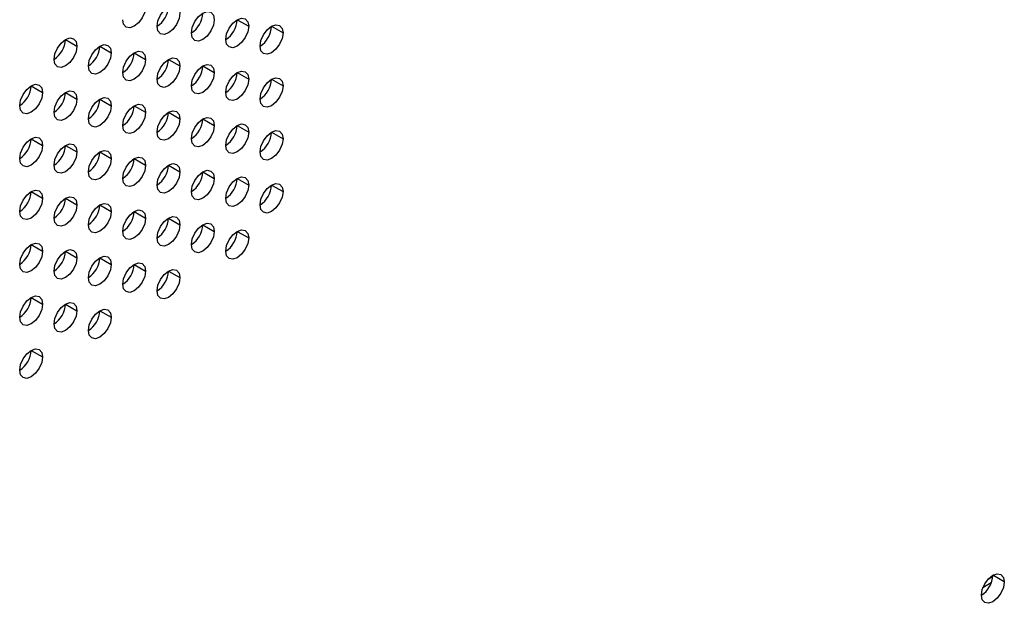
# Model space of a CAD drawing. Header units: millimetres. Extents: x 0 to 1118, y 0 to 864.
# Tile 151 of 256: x 954.06 to 961.66, y 653.48 to 657.99. Entities that reach past the tile are written whole.
import ezdxf

# ---------------------------------------------------------------- set-up
doc = ezdxf.new("R2010")
doc.units = ezdxf.units.MM

msp = doc.modelspace()

# ---------------------------------------------------------------- linework, layer by layer
at = {"color": 7, "linetype": 'Continuous', "lineweight": 25}
for p, q in [((955.741, 657.9875), (955.8294, 657.9364)), ((956.0061, 657.9364), (956.0945, 657.8854)), ((954.4151, 657.8345), (954.5035, 657.7835)), ((954.6803, 657.7834), (954.7687, 657.7324)), ((954.9455, 657.7324), (955.0339, 657.6814)), ((955.2106, 657.6813), (955.299, 657.6303)), ((955.4758, 657.6303), (955.5642, 657.5792)), ((955.741, 657.5792), (955.8294, 657.5282)), ((956.0061, 657.5281), (956.0945, 657.4771)), ((954.15, 657.4773), (954.2384, 657.4263)), ((954.4151, 657.4262), (954.5035, 657.3752)), ((954.6803, 657.3752), (954.7687, 657.3241)), ((954.9455, 657.3241), (955.0339, 657.2731)), ((955.2106, 657.273), (955.299, 657.222)), ((955.4758, 657.222), (955.5642, 657.171)), ((955.741, 657.1709), (955.8294, 657.1199)), ((954.15, 657.069), (954.2384, 657.018)), ((956.0061, 657.1199), (956.0945, 657.0688)), ((954.4151, 657.018), (954.5035, 656.9669)), ((954.6803, 656.9669), (954.7687, 656.9159)), ((954.9455, 656.9158), (955.0339, 656.8648)), ((955.2106, 656.8648), (955.299, 656.8138)), ((955.4758, 656.8137), (955.5642, 656.7627)), ((955.741, 656.7627), (955.8294, 656.7116)), ((956.0061, 656.7116), (956.0945, 656.6606)), ((954.15, 656.6607), (954.2384, 656.6097)), ((954.4151, 656.6097), (954.5035, 656.5587)), ((954.6803, 656.5586), (954.7687, 656.5076)), ((954.9455, 656.5076), (955.0339, 656.4565)), ((955.2106, 656.4565), (955.299, 656.4055)), ((955.4758, 656.4054), (955.5642, 656.3544)), ((955.741, 656.3544), (955.8294, 656.3034)), ((954.15, 656.2525), (954.2384, 656.2014)), ((954.4151, 656.2014), (954.5035, 656.1504)), ((954.6803, 656.1504), (954.7687, 656.0993)), ((954.9455, 656.0993), (955.0339, 656.0483)), ((955.2106, 656.0482), (955.299, 655.9972)), ((954.15, 655.8442), (954.2384, 655.7932)), ((954.4151, 655.7931), (954.5035, 655.7421)), ((954.6803, 655.7421), (954.7687, 655.6911)), ((954.15, 655.4359), (954.2384, 655.3849)), ((961.5742, 653.6904), (961.5374, 653.6691)), ((961.663, 653.6491), (961.5746, 653.7001))]:
    msp.add_line(p, q, dxfattribs=at)
at = {"color": 8, "linetype": 'Continuous', "lineweight": 25}
msp.add_line((961.5624, 653.6413), (961.4977, 653.6039), dxfattribs=at)
at = {"color": 7, "linetype": 'Continuous', "lineweight": 25, "flags": 128}
for points in [[(955.0339, 658.0896), (955.0271, 658.0467), (955.008, 658.0025), (954.9793, 657.9638), (954.9455, 657.9365), (954.9117, 657.9248), (954.883, 657.9303), (954.8638, 657.9524), (954.8571, 657.9876)], [(955.1223, 657.9365), (955.129, 657.9795), (955.1481, 658.0236), (955.1768, 658.0623), (955.2106, 658.0896), (955.2445, 658.1014), (955.2731, 658.0958), (955.2923, 658.0737), (955.299, 658.0386)], [(955.299, 658.0386), (955.2923, 657.9956), (955.2731, 657.9514), (955.2445, 657.9128), (955.2106, 657.8855), (955.1768, 657.8737), (955.1481, 657.8793), (955.129, 657.9013), (955.1223, 657.9365)], [(955.3874, 657.8855), (955.3941, 657.9284), (955.4133, 657.9726), (955.442, 658.0113), (955.4758, 658.0385), (955.5096, 658.0503), (955.5383, 658.0447), (955.5575, 658.0227), (955.5642, 657.9875)], [(955.5642, 657.9875), (955.5575, 657.9446), (955.5383, 657.9004), (955.5096, 657.8617), (955.4758, 657.8344), (955.442, 657.8227), (955.4133, 657.8282), (955.3941, 657.8503), (955.3874, 657.8855)], [(955.6526, 657.8344), (955.6593, 657.8773), (955.6785, 657.9215), (955.7071, 657.9602), (955.741, 657.9875), (955.7748, 657.9992), (955.8035, 657.9937), (955.8226, 657.9716), (955.8294, 657.9364)], [(955.8294, 657.9364), (955.8226, 657.8935), (955.8035, 657.8493), (955.7748, 657.8106), (955.741, 657.7834), (955.7071, 657.7716), (955.6785, 657.7772), (955.6593, 657.7992), (955.6526, 657.8344)], [(955.9177, 657.7833), (955.9245, 657.8263), (955.9436, 657.8705), (955.9723, 657.9091), (956.0061, 657.9364), (956.04, 657.9482), (956.0686, 657.9426), (956.0878, 657.9206), (956.0945, 657.8854)], [(954.3268, 657.6814), (954.3335, 657.7244), (954.3526, 657.7685), (954.3813, 657.8072), (954.4151, 657.8345), (954.449, 657.8463), (954.4776, 657.8407), (954.4968, 657.8186), (954.5035, 657.7835)], [(956.0945, 657.8854), (956.0878, 657.8424), (956.0686, 657.7983), (956.04, 657.7596), (956.0061, 657.7323), (955.9723, 657.7205), (955.9436, 657.7261), (955.9245, 657.7482), (955.9177, 657.7833)], [(954.5035, 657.7835), (954.4968, 657.7405), (954.4776, 657.6964), (954.449, 657.6577), (954.4151, 657.6304), (954.3813, 657.6186), (954.3526, 657.6242), (954.3335, 657.6462), (954.3268, 657.6814)], [(954.5919, 657.6304), (954.5986, 657.6733), (954.6178, 657.7175), (954.6465, 657.7562), (954.6803, 657.7835), (954.7141, 657.7952), (954.7428, 657.7896), (954.762, 657.7676), (954.7687, 657.7324)], [(954.7687, 657.7324), (954.762, 657.6895), (954.7428, 657.6453), (954.7141, 657.6066), (954.6803, 657.5793), (954.6465, 657.5676), (954.6178, 657.5731), (954.5986, 657.5952), (954.5919, 657.6304)], [(954.8571, 657.5793), (954.8638, 657.6222), (954.883, 657.6664), (954.9117, 657.7051), (954.9455, 657.7324), (954.9793, 657.7442), (955.008, 657.7386), (955.0271, 657.7165), (955.0339, 657.6814)], [(955.0339, 657.6814), (955.0271, 657.6384), (955.008, 657.5942), (954.9793, 657.5556), (954.9455, 657.5283), (954.9117, 657.5165), (954.883, 657.5221), (954.8638, 657.5441), (954.8571, 657.5793)], [(955.1223, 657.5282), (955.129, 657.5712), (955.1481, 657.6154), (955.1768, 657.654), (955.2106, 657.6813), (955.2445, 657.6931), (955.2731, 657.6875), (955.2923, 657.6655), (955.299, 657.6303)], [(955.299, 657.6303), (955.2923, 657.5873), (955.2731, 657.5432), (955.2445, 657.5045), (955.2106, 657.4772), (955.1768, 657.4654), (955.1481, 657.471), (955.129, 657.4931), (955.1223, 657.5282)], [(955.3874, 657.4772), (955.3941, 657.5201), (955.4133, 657.5643), (955.442, 657.603), (955.4758, 657.6303), (955.5096, 657.642), (955.5383, 657.6365), (955.5575, 657.6144), (955.5642, 657.5792)], [(955.5642, 657.5792), (955.5575, 657.5363), (955.5383, 657.4921), (955.5096, 657.4534), (955.4758, 657.4261), (955.442, 657.4144), (955.4133, 657.42), (955.3941, 657.442), (955.3874, 657.4772)], [(955.6526, 657.4261), (955.6593, 657.4691), (955.6785, 657.5132), (955.7071, 657.5519), (955.741, 657.5792), (955.7748, 657.591), (955.8035, 657.5854), (955.8226, 657.5634), (955.8294, 657.5282)], [(955.8294, 657.5282), (955.8226, 657.4852), (955.8035, 657.4411), (955.7748, 657.4024), (955.741, 657.3751), (955.7071, 657.3633), (955.6785, 657.3689), (955.6593, 657.3909), (955.6526, 657.4261)], [(955.9177, 657.3751), (955.9245, 657.418), (955.9436, 657.4622), (955.9723, 657.5009), (956.0061, 657.5282), (956.04, 657.5399), (956.0686, 657.5343), (956.0878, 657.5123), (956.0945, 657.4771)], [(954.0616, 657.3242), (954.0683, 657.3672), (954.0875, 657.4113), (954.1162, 657.45), (954.15, 657.4773), (954.1838, 657.4891), (954.2125, 657.4835), (954.2316, 657.4614), (954.2384, 657.4263)], [(956.0945, 657.4771), (956.0878, 657.4342), (956.0686, 657.39), (956.04, 657.3513), (956.0061, 657.324), (955.9723, 657.3123), (955.9436, 657.3178), (955.9245, 657.3399), (955.9177, 657.3751)], [(954.2384, 657.4263), (954.2316, 657.3833), (954.2125, 657.3391), (954.1838, 657.3005), (954.15, 657.2732), (954.1162, 657.2614), (954.0875, 657.267), (954.0683, 657.289), (954.0616, 657.3242)], [(954.3268, 657.2731), (954.3335, 657.3161), (954.3526, 657.3603), (954.3813, 657.3989), (954.4151, 657.4262), (954.449, 657.438), (954.4776, 657.4324), (954.4968, 657.4104), (954.5035, 657.3752)], [(954.5035, 657.3752), (954.4968, 657.3323), (954.4776, 657.2881), (954.449, 657.2494), (954.4151, 657.2221), (954.3813, 657.2103), (954.3526, 657.2159), (954.3335, 657.238), (954.3268, 657.2731)], [(954.5919, 657.2221), (954.5986, 657.265), (954.6178, 657.3092), (954.6465, 657.3479), (954.6803, 657.3752), (954.7141, 657.3869), (954.7428, 657.3814), (954.762, 657.3593), (954.7687, 657.3241)], [(954.7687, 657.3241), (954.762, 657.2812), (954.7428, 657.237), (954.7141, 657.1983), (954.6803, 657.171), (954.6465, 657.1593), (954.6178, 657.1649), (954.5986, 657.1869), (954.5919, 657.2221)], [(954.8571, 657.171), (954.8638, 657.214), (954.883, 657.2581), (954.9117, 657.2968), (954.9455, 657.3241), (954.9793, 657.3359), (955.008, 657.3303), (955.0271, 657.3083), (955.0339, 657.2731)], [(955.0339, 657.2731), (955.0271, 657.2301), (955.008, 657.186), (954.9793, 657.1473), (954.9455, 657.12), (954.9117, 657.1082), (954.883, 657.1138), (954.8638, 657.1359), (954.8571, 657.171)], [(955.1223, 657.12), (955.129, 657.1629), (955.1481, 657.2071), (955.1768, 657.2458), (955.2106, 657.2731), (955.2445, 657.2848), (955.2731, 657.2793), (955.2923, 657.2572), (955.299, 657.222)], [(955.299, 657.222), (955.2923, 657.1791), (955.2731, 657.1349), (955.2445, 657.0962), (955.2106, 657.0689), (955.1768, 657.0572), (955.1481, 657.0627), (955.129, 657.0848), (955.1223, 657.12)], [(955.3874, 657.0689), (955.3941, 657.1119), (955.4133, 657.156), (955.442, 657.1947), (955.4758, 657.222), (955.5096, 657.2338), (955.5383, 657.2282), (955.5575, 657.2061), (955.5642, 657.171)], [(955.5642, 657.171), (955.5575, 657.128), (955.5383, 657.0838), (955.5096, 657.0452), (955.4758, 657.0179), (955.442, 657.0061), (955.4133, 657.0117), (955.3941, 657.0337), (955.3874, 657.0689)], [(955.6526, 657.0179), (955.6593, 657.0608), (955.6785, 657.105), (955.7071, 657.1437), (955.741, 657.1709), (955.7748, 657.1827), (955.8035, 657.1771), (955.8226, 657.1551), (955.8294, 657.1199)], [(954.0616, 656.9159), (954.0683, 656.9589), (954.0875, 657.0031), (954.1162, 657.0417), (954.15, 657.069), (954.1838, 657.0808), (954.2125, 657.0752), (954.2316, 657.0532), (954.2384, 657.018)], [(955.8294, 657.1199), (955.8226, 657.077), (955.8035, 657.0328), (955.7748, 656.9941), (955.741, 656.9668), (955.7071, 656.9551), (955.6785, 656.9606), (955.6593, 656.9827), (955.6526, 657.0179)], [(955.9177, 656.9668), (955.9245, 657.0097), (955.9436, 657.0539), (955.9723, 657.0926), (956.0061, 657.1199), (956.04, 657.1316), (956.0686, 657.1261), (956.0878, 657.104), (956.0945, 657.0688)], [(956.0945, 657.0688), (956.0878, 657.0259), (956.0686, 656.9817), (956.04, 656.943), (956.0061, 656.9158), (955.9723, 656.904), (955.9436, 656.9096), (955.9245, 656.9316), (955.9177, 656.9668)], [(954.2384, 657.018), (954.2316, 656.975), (954.2125, 656.9309), (954.1838, 656.8922), (954.15, 656.8649), (954.1162, 656.8531), (954.0875, 656.8587), (954.0683, 656.8808), (954.0616, 656.9159)], [(954.3268, 656.8649), (954.3335, 656.9078), (954.3526, 656.952), (954.3813, 656.9907), (954.4151, 657.018), (954.449, 657.0297), (954.4776, 657.0242), (954.4968, 657.0021), (954.5035, 656.9669)], [(954.5035, 656.9669), (954.4968, 656.924), (954.4776, 656.8798), (954.449, 656.8411), (954.4151, 656.8138), (954.3813, 656.8021), (954.3526, 656.8076), (954.3335, 656.8297), (954.3268, 656.8649)], [(954.5919, 656.8138), (954.5986, 656.8568), (954.6178, 656.9009), (954.6465, 656.9396), (954.6803, 656.9669), (954.7141, 656.9787), (954.7428, 656.9731), (954.762, 656.951), (954.7687, 656.9159)], [(954.7687, 656.9159), (954.762, 656.8729), (954.7428, 656.8288), (954.7141, 656.7901), (954.6803, 656.7628), (954.6465, 656.751), (954.6178, 656.7566), (954.5986, 656.7786), (954.5919, 656.8138)], [(954.8571, 656.7628), (954.8638, 656.8057), (954.883, 656.8499), (954.9117, 656.8886), (954.9455, 656.9159), (954.9793, 656.9276), (955.008, 656.922), (955.0271, 656.9), (955.0339, 656.8648)], [(955.0339, 656.8648), (955.0271, 656.8219), (955.008, 656.7777), (954.9793, 656.739), (954.9455, 656.7117), (954.9117, 656.7), (954.883, 656.7055), (954.8638, 656.7276), (954.8571, 656.7628)], [(955.1223, 656.7117), (955.129, 656.7546), (955.1481, 656.7988), (955.1768, 656.8375), (955.2106, 656.8648), (955.2445, 656.8766), (955.2731, 656.871), (955.2923, 656.8489), (955.299, 656.8138)], [(955.299, 656.8138), (955.2923, 656.7708), (955.2731, 656.7266), (955.2445, 656.688), (955.2106, 656.6607), (955.1768, 656.6489), (955.1481, 656.6545), (955.129, 656.6765), (955.1223, 656.7117)], [(955.3874, 656.6606), (955.3941, 656.7036), (955.4133, 656.7478), (955.442, 656.7864), (955.4758, 656.8137), (955.5096, 656.8255), (955.5383, 656.8199), (955.5575, 656.7979), (955.5642, 656.7627)], [(955.5642, 656.7627), (955.5575, 656.7198), (955.5383, 656.6756), (955.5096, 656.6369), (955.4758, 656.6096), (955.442, 656.5978), (955.4133, 656.6034), (955.3941, 656.6255), (955.3874, 656.6606)], [(955.6526, 656.6096), (955.6593, 656.6525), (955.6785, 656.6967), (955.7071, 656.7354), (955.741, 656.7627), (955.7748, 656.7744), (955.8035, 656.7689), (955.8226, 656.7468), (955.8294, 656.7116)], [(955.8294, 656.7116), (955.8226, 656.6687), (955.8035, 656.6245), (955.7748, 656.5858), (955.741, 656.5585), (955.7071, 656.5468), (955.6785, 656.5524), (955.6593, 656.5744), (955.6526, 656.6096)], [(955.9177, 656.5585), (955.9245, 656.6015), (955.9436, 656.6456), (955.9723, 656.6843), (956.0061, 656.7116), (956.04, 656.7234), (956.0686, 656.7178), (956.0878, 656.6958), (956.0945, 656.6606)], [(954.0616, 656.5077), (954.0683, 656.5506), (954.0875, 656.5948), (954.1162, 656.6335), (954.15, 656.6608), (954.1838, 656.6725), (954.2125, 656.6669), (954.2316, 656.6449), (954.2384, 656.6097)], [(954.2384, 656.6097), (954.2316, 656.5668), (954.2125, 656.5226), (954.1838, 656.4839), (954.15, 656.4566), (954.1162, 656.4449), (954.0875, 656.4504), (954.0683, 656.4725), (954.0616, 656.5077)], [(954.3268, 656.4566), (954.3335, 656.4996), (954.3526, 656.5437), (954.3813, 656.5824), (954.4151, 656.6097), (954.449, 656.6215), (954.4776, 656.6159), (954.4968, 656.5938), (954.5035, 656.5587)], [(956.0945, 656.6606), (956.0878, 656.6176), (956.0686, 656.5735), (956.04, 656.5348), (956.0061, 656.5075), (955.9723, 656.4957), (955.9436, 656.5013), (955.9245, 656.5233), (955.9177, 656.5585)], [(954.5035, 656.5587), (954.4968, 656.5157), (954.4776, 656.4715), (954.449, 656.4329), (954.4151, 656.4056), (954.3813, 656.3938), (954.3526, 656.3994), (954.3335, 656.4214), (954.3268, 656.4566)], [(954.5919, 656.4055), (954.5986, 656.4485), (954.6178, 656.4927), (954.6465, 656.5313), (954.6803, 656.5586), (954.7141, 656.5704), (954.7428, 656.5648), (954.762, 656.5428), (954.7687, 656.5076)], [(954.7687, 656.5076), (954.762, 656.4647), (954.7428, 656.4205), (954.7141, 656.3818), (954.6803, 656.3545), (954.6465, 656.3427), (954.6178, 656.3483), (954.5986, 656.3704), (954.5919, 656.4055)], [(954.8571, 656.3545), (954.8638, 656.3974), (954.883, 656.4416), (954.9117, 656.4803), (954.9455, 656.5076), (954.9793, 656.5193), (955.008, 656.5138), (955.0271, 656.4917), (955.0339, 656.4565)], [(955.1223, 656.3034), (955.129, 656.3464), (955.1481, 656.3905), (955.1768, 656.4292), (955.2106, 656.4565), (955.2445, 656.4683), (955.2731, 656.4627), (955.2923, 656.4407), (955.299, 656.4055)], [(955.0339, 656.4565), (955.0271, 656.4136), (955.008, 656.3694), (954.9793, 656.3307), (954.9455, 656.3034), (954.9117, 656.2917), (954.883, 656.2973), (954.8638, 656.3193), (954.8571, 656.3545)], [(955.299, 656.4055), (955.2923, 656.3625), (955.2731, 656.3184), (955.2445, 656.2797), (955.2106, 656.2524), (955.1768, 656.2406), (955.1481, 656.2462), (955.129, 656.2683), (955.1223, 656.3034)], [(955.3874, 656.2524), (955.3941, 656.2953), (955.4133, 656.3395), (955.442, 656.3782), (955.4758, 656.4055), (955.5096, 656.4172), (955.5383, 656.4117), (955.5575, 656.3896), (955.5642, 656.3544)], [(955.5642, 656.3544), (955.5575, 656.3115), (955.5383, 656.2673), (955.5096, 656.2286), (955.4758, 656.2013), (955.442, 656.1896), (955.4133, 656.1951), (955.3941, 656.2172), (955.3874, 656.2524)], [(955.6526, 656.2013), (955.6593, 656.2443), (955.6785, 656.2884), (955.7071, 656.3271), (955.741, 656.3544), (955.7748, 656.3662), (955.8035, 656.3606), (955.8226, 656.3385), (955.8294, 656.3034)], [(954.0616, 656.0994), (954.0683, 656.1423), (954.0875, 656.1865), (954.1162, 656.2252), (954.15, 656.2525), (954.1838, 656.2642), (954.2125, 656.2587), (954.2316, 656.2366), (954.2384, 656.2014)], [(955.8294, 656.3034), (955.8226, 656.2604), (955.8035, 656.2162), (955.7748, 656.1776), (955.741, 656.1503), (955.7071, 656.1385), (955.6785, 656.1441), (955.6593, 656.1661), (955.6526, 656.2013)], [(954.2384, 656.2014), (954.2316, 656.1585), (954.2125, 656.1143), (954.1838, 656.0756), (954.15, 656.0484), (954.1162, 656.0366), (954.0875, 656.0422), (954.0683, 656.0642), (954.0616, 656.0994)], [(954.3268, 656.0483), (954.3335, 656.0913), (954.3526, 656.1355), (954.3813, 656.1741), (954.4151, 656.2014), (954.449, 656.2132), (954.4776, 656.2076), (954.4968, 656.1856), (954.5035, 656.1504)], [(954.5919, 655.9973), (954.5986, 656.0402), (954.6178, 656.0844), (954.6465, 656.1231), (954.6803, 656.1504), (954.7141, 656.1621), (954.7428, 656.1566), (954.762, 656.1345), (954.7687, 656.0993)], [(954.5035, 656.1504), (954.4968, 656.1074), (954.4776, 656.0633), (954.449, 656.0246), (954.4151, 655.9973), (954.3813, 655.9855), (954.3526, 655.9911), (954.3335, 656.0132), (954.3268, 656.0483)], [(954.7687, 656.0993), (954.762, 656.0564), (954.7428, 656.0122), (954.7141, 655.9735), (954.6803, 655.9462), (954.6465, 655.9345), (954.6178, 655.9401), (954.5986, 655.9621), (954.5919, 655.9973)], [(954.8571, 655.9462), (954.8638, 655.9892), (954.883, 656.0333), (954.9117, 656.072), (954.9455, 656.0993), (954.9793, 656.1111), (955.008, 656.1055), (955.0271, 656.0834), (955.0339, 656.0483)], [(955.0339, 656.0483), (955.0271, 656.0053), (955.008, 655.9612), (954.9793, 655.9225), (954.9455, 655.8952), (954.9117, 655.8834), (954.883, 655.889), (954.8638, 655.911), (954.8571, 655.9462)], [(955.1223, 655.8952), (955.129, 655.9381), (955.1481, 655.9823), (955.1768, 656.021), (955.2106, 656.0483), (955.2445, 656.06), (955.2731, 656.0544), (955.2923, 656.0324), (955.299, 655.9972)], [(955.299, 655.9972), (955.2923, 655.9543), (955.2731, 655.9101), (955.2445, 655.8714), (955.2106, 655.8441), (955.1768, 655.8324), (955.1481, 655.8379), (955.129, 655.86), (955.1223, 655.8952)], [(954.0616, 655.6911), (954.0683, 655.7341), (954.0875, 655.7782), (954.1162, 655.8169), (954.15, 655.8442), (954.1838, 655.856), (954.2125, 655.8504), (954.2316, 655.8284), (954.2384, 655.7932)], [(954.2384, 655.7932), (954.2316, 655.7502), (954.2125, 655.7061), (954.1838, 655.6674), (954.15, 655.6401), (954.1162, 655.6283), (954.0875, 655.6339), (954.0683, 655.6559), (954.0616, 655.6911)], [(954.3268, 655.6401), (954.3335, 655.683), (954.3526, 655.7272), (954.3813, 655.7659), (954.4151, 655.7932), (954.449, 655.8049), (954.4776, 655.7993), (954.4968, 655.7773), (954.5035, 655.7421)], [(954.5035, 655.7421), (954.4968, 655.6992), (954.4776, 655.655), (954.449, 655.6163), (954.4151, 655.589), (954.3813, 655.5773), (954.3526, 655.5828), (954.3335, 655.6049), (954.3268, 655.6401)], [(954.5919, 655.589), (954.5986, 655.632), (954.6178, 655.6761), (954.6465, 655.7148), (954.6803, 655.7421), (954.7141, 655.7539), (954.7428, 655.7483), (954.762, 655.7262), (954.7687, 655.6911)], [(954.7687, 655.6911), (954.762, 655.6481), (954.7428, 655.6039), (954.7141, 655.5653), (954.6803, 655.538), (954.6465, 655.5262), (954.6178, 655.5318), (954.5986, 655.5538), (954.5919, 655.589)], [(954.0616, 655.2829), (954.0683, 655.3258), (954.0875, 655.37), (954.1162, 655.4087), (954.15, 655.4359), (954.1838, 655.4477), (954.2125, 655.4421), (954.2316, 655.4201), (954.2384, 655.3849)], [(954.2384, 655.3849), (954.2316, 655.342), (954.2125, 655.2978), (954.1838, 655.2591), (954.15, 655.2318), (954.1162, 655.2201), (954.0875, 655.2256), (954.0683, 655.2477), (954.0616, 655.2829)], [(961.4862, 653.547), (961.4929, 653.59), (961.5121, 653.6341), (961.5408, 653.6728), (961.5746, 653.7001), (961.6084, 653.7119), (961.6371, 653.7063), (961.6563, 653.6842), (961.663, 653.6491)], [(961.663, 653.6491), (961.6563, 653.6061), (961.6371, 653.5619), (961.6084, 653.5233), (961.5746, 653.496), (961.5408, 653.4842), (961.5121, 653.4898), (961.4929, 653.5118), (961.4862, 653.547)]]:
    msp.add_lwpolyline(points, dxfattribs=at)
at = {"color": 7, "linetype": 'Continuous', "lineweight": 25}
for centre in [(955.0187, 658.0983), (955.2839, 658.0473), (955.5491, 657.9962), (955.8142, 657.9451), (954.2232, 657.8432), (954.4884, 657.7922), (954.7536, 657.7411), (955.0187, 657.6901), (955.2839, 657.639), (955.5491, 657.5879), (955.8142, 657.5369), (953.9581, 657.486), (954.2232, 657.435), (954.4884, 657.3839), (954.7536, 657.3328), (955.0187, 657.2818), (955.2839, 657.2307), (955.5491, 657.1797), (953.9581, 657.0777), (955.8142, 657.1286), (954.2232, 657.0267), (954.4884, 656.9756), (954.7536, 656.9246), (955.0187, 656.8735), (955.2839, 656.8225), (955.5491, 656.7714), (955.8142, 656.7203), (953.9581, 656.6695), (954.2232, 656.6184), (954.4884, 656.5674), (954.7536, 656.5163), (955.0187, 656.4652), (955.2839, 656.4142), (955.5491, 656.3631), (953.9581, 656.2612), (954.2232, 656.2101), (954.4884, 656.1591), (954.7536, 656.108), (955.0187, 656.057), (953.9581, 655.8529), (954.2232, 655.8019), (954.4884, 655.7508), (953.9581, 655.4447), (961.3827, 653.7088)]:
    msp.add_arc(centre, 0.1921, 302.60548, 357.39452, dxfattribs=at)

doc.saveas('drawing.dxf')
